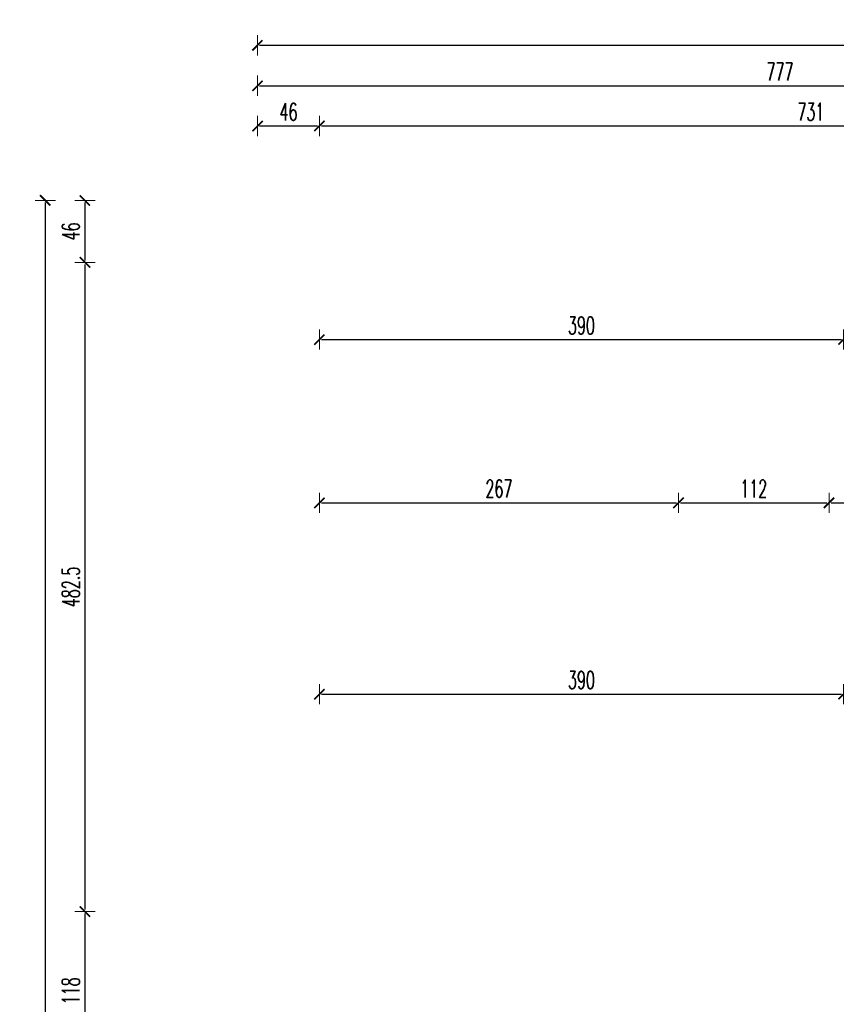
# Model space of a CAD drawing. Header units: millimetres. Extents: x -221 to 149158, y -114258 to 0.
# Tile 232 of 256: x 112847 to 113455, y -34747 to -34014. Entities that reach past the tile are written whole.
import ezdxf

# ---------------------------------------------------------------- set-up
doc = ezdxf.new("R2010")
doc.units = ezdxf.units.MM
doc.layers.get('0').update_dxf_attribs({"lineweight": 0})
doc.layers.add('wymiar..KF', color=12, linetype='Continuous', lineweight=5)
doc.styles.add('DIM', font='simplex.shx', dxfattribs={"width": 0.6})
doc.dimstyles.new('100-STD', dxfattribs={"dimscale": 10, "dimtxt": 1.3, "dimasz": 0.15, "dimexe": 5, "dimexo": 10, "dimgap": 0.4, "dimtad": 1, "dimdec": 1, "dimrnd": 0.5, "dimdsep": 46, "dimtxsty": 'DIM', "dimblk": 'KR21', "dimcen": 1, "dimdle": 10, "dimse1": 1, "dimse2": 1, "dimclrd": 256, "dimclre": 256, "dimclrt": 256, "dimadec": 0, "dimazin": 0, "dimtfac": 1, "dimtdec": 1, "dimtmove": 2, "dimatfit": 3, "dimldrblk": 'KR21', "dimfxl": 1, "dimtvp": 5.6, "dimtolj": 1, "dimtzin": 2, "dimarcsym": 0})

# ---------------------------------------------------------------- blocks, each defined once
blk = doc.blocks.new('KR21')
at = {"ltscale": 100}
blk.add_line((0, -5), (0, 5), dxfattribs=at)
at = {"ltscale": 100, "const_width": 0.84}
blk.add_lwpolyline([(-2.5, -2.5), (2.58, 2.58)], dxfattribs=at)
blk = doc.blocks.new('*D1344')
at = {"layer": 'Defpoints', "color": 0, "linetype": 'ByBlock', "transparency": 16777216}
for p in [(113070.21, -34194.95), (113459.96, -34194.95), (113459.96, -34252.32)]:
    blk.add_point(p, dxfattribs=at)
at = {"layer": 'wymiar..KF', "linetype": 'Continuous', "lineweight": -2, "transparency": 16777216}
blk.add_line((113071.71, -34252.32), (113458.46, -34252.32), dxfattribs=at)
at = {"layer": 'wymiar..KF', "linetype": 'ByBlock', "lineweight": -2, "transparency": 16777216, "xscale": 1.5, "yscale": 1.5, "zscale": 1.5, "rotation": 180}
blk.add_blockref('KR21', (113070.21, -34252.32), dxfattribs=at)
at = {"layer": 'wymiar..KF', "linetype": 'ByBlock', "lineweight": -2, "transparency": 16777216, "xscale": 1.5, "yscale": 1.5, "zscale": 1.5}
blk.add_blockref('KR21', (113459.96, -34252.32), dxfattribs=at)
at = {"layer": 'wymiar..KF', "linetype": 'ByBlock', "transparency": 16777216, "insert": (113265.08, -34241.82), "char_height": 13, "attachment_point": 5, "style": 'DIM'}
blk.add_mtext('\\A1;390', dxfattribs=at)
blk = doc.blocks.new('*D1349')
at = {"layer": 'Defpoints', "color": 0, "linetype": 'ByBlock', "transparency": 16777216}
for p in [(113459.96, -34515.96), (113070.21, -34569.88), (113459.96, -34573.95)]:
    blk.add_point(p, dxfattribs=at)
at = {"layer": 'wymiar..KF', "linetype": 'Continuous', "lineweight": -2, "transparency": 16777216}
blk.add_line((113071.71, -34515.96), (113458.46, -34515.96), dxfattribs=at)
at = {"layer": 'wymiar..KF', "linetype": 'ByBlock', "lineweight": -2, "transparency": 16777216, "xscale": 1.5, "yscale": 1.5, "zscale": 1.5, "rotation": 180}
blk.add_blockref('KR21', (113070.21, -34515.96), dxfattribs=at)
at = {"layer": 'wymiar..KF', "linetype": 'ByBlock', "lineweight": -2, "transparency": 16777216, "xscale": 1.5, "yscale": 1.5, "zscale": 1.5}
blk.add_blockref('KR21', (113459.96, -34515.96), dxfattribs=at)
at = {"layer": 'wymiar..KF', "linetype": 'ByBlock', "transparency": 16777216, "insert": (113265.08, -34505.46), "char_height": 13, "attachment_point": 5, "style": 'DIM'}
blk.add_mtext('\\A1;390', dxfattribs=at)
blk = doc.blocks.new('*D1386')
at = {"layer": 'Defpoints', "color": 0, "linetype": 'ByBlock', "transparency": 16777216}
for p in [(113337.21, -34373.69), (113070.21, -34417.33), (113337.21, -34417.33)]:
    blk.add_point(p, dxfattribs=at)
at = {"layer": 'wymiar..KF', "linetype": 'Continuous', "lineweight": -2, "transparency": 16777216}
blk.add_line((113071.71, -34373.69), (113335.71, -34373.69), dxfattribs=at)
at = {"layer": 'wymiar..KF', "linetype": 'ByBlock', "lineweight": -2, "transparency": 16777216, "xscale": 1.5, "yscale": 1.5, "zscale": 1.5, "rotation": 180}
blk.add_blockref('KR21', (113070.21, -34373.69), dxfattribs=at)
at = {"layer": 'wymiar..KF', "linetype": 'ByBlock', "lineweight": -2, "transparency": 16777216, "xscale": 1.5, "yscale": 1.5, "zscale": 1.5}
blk.add_blockref('KR21', (113337.21, -34373.69), dxfattribs=at)
at = {"layer": 'wymiar..KF', "linetype": 'ByBlock', "transparency": 16777216, "insert": (113203.71, -34363.19), "char_height": 13, "attachment_point": 5, "style": 'DIM'}
blk.add_mtext('\\A1;267', dxfattribs=at)
blk = doc.blocks.new('*D1387')
at = {"layer": 'Defpoints', "color": 0, "linetype": 'ByBlock', "transparency": 16777216}
for p in [(113449.21, -34373.69), (113449.21, -34394.95), (113337.21, -34417.33)]:
    blk.add_point(p, dxfattribs=at)
at = {"layer": 'wymiar..KF', "linetype": 'Continuous', "lineweight": -2, "transparency": 16777216}
blk.add_line((113338.71, -34373.69), (113447.71, -34373.69), dxfattribs=at)
at = {"layer": 'wymiar..KF', "linetype": 'ByBlock', "lineweight": -2, "transparency": 16777216, "xscale": 1.5, "yscale": 1.5, "zscale": 1.5, "rotation": 180}
blk.add_blockref('KR21', (113337.21, -34373.69), dxfattribs=at)
at = {"layer": 'wymiar..KF', "linetype": 'ByBlock', "lineweight": -2, "transparency": 16777216, "xscale": 1.5, "yscale": 1.5, "zscale": 1.5}
blk.add_blockref('KR21', (113449.21, -34373.69), dxfattribs=at)
at = {"layer": 'wymiar..KF', "linetype": 'ByBlock', "transparency": 16777216, "insert": (113393.21, -34363.19), "char_height": 13, "attachment_point": 5, "style": 'DIM'}
blk.add_mtext('\\A1;112', dxfattribs=at)
blk = doc.blocks.new('*D1388')
at = {"layer": 'Defpoints', "color": 0, "linetype": 'ByBlock', "transparency": 16777216}
for p in [(113556.21, -34373.69), (113449.21, -34394.95), (113556.21, -34394.95)]:
    blk.add_point(p, dxfattribs=at)
at = {"layer": 'wymiar..KF', "linetype": 'Continuous', "lineweight": -2, "transparency": 16777216}
blk.add_line((113450.71, -34373.69), (113554.71, -34373.69), dxfattribs=at)
at = {"layer": 'wymiar..KF', "linetype": 'ByBlock', "lineweight": -2, "transparency": 16777216, "xscale": 1.5, "yscale": 1.5, "zscale": 1.5, "rotation": 180}
blk.add_blockref('KR21', (113449.21, -34373.69), dxfattribs=at)
at = {"layer": 'wymiar..KF', "linetype": 'ByBlock', "lineweight": -2, "transparency": 16777216, "xscale": 1.5, "yscale": 1.5, "zscale": 1.5}
blk.add_blockref('KR21', (113556.21, -34373.69), dxfattribs=at)
at = {"layer": 'wymiar..KF', "linetype": 'ByBlock', "transparency": 16777216, "insert": (113502.71, -34363.19), "char_height": 13, "attachment_point": 5, "style": 'DIM'}
blk.add_mtext('\\A1;107', dxfattribs=at)
blk = doc.blocks.new('*D1465')
at = {"layer": 'Defpoints', "color": 0, "linetype": 'ByBlock', "transparency": 16777216}
for p in [(113070.21, -34093.52), (113024.21, -34148.95), (113070.21, -34194.95)]:
    blk.add_point(p, dxfattribs=at)
at = {"layer": 'wymiar..KF', "linetype": 'Continuous', "lineweight": -2, "transparency": 16777216}
blk.add_line((113025.71, -34093.52), (113068.71, -34093.52), dxfattribs=at)
at = {"layer": 'wymiar..KF', "linetype": 'ByBlock', "lineweight": -2, "transparency": 16777216, "xscale": 1.5, "yscale": 1.5, "zscale": 1.5, "rotation": 180}
blk.add_blockref('KR21', (113024.21, -34093.52), dxfattribs=at)
at = {"layer": 'wymiar..KF', "linetype": 'ByBlock', "lineweight": -2, "transparency": 16777216, "xscale": 1.5, "yscale": 1.5, "zscale": 1.5}
blk.add_blockref('KR21', (113070.21, -34093.52), dxfattribs=at)
at = {"layer": 'wymiar..KF', "linetype": 'ByBlock', "transparency": 16777216, "insert": (113047.21, -34083.02), "char_height": 13, "attachment_point": 5, "style": 'DIM'}
blk.add_mtext('\\A1;46', dxfattribs=at)
blk = doc.blocks.new('*D1466')
at = {"layer": 'Defpoints', "color": 0, "linetype": 'ByBlock', "transparency": 16777216}
for p in [(113801.21, -34093.52), (113801.21, -34149.09), (113070.21, -34194.95)]:
    blk.add_point(p, dxfattribs=at)
at = {"layer": 'wymiar..KF', "linetype": 'Continuous', "lineweight": -2, "transparency": 16777216}
blk.add_line((113071.71, -34093.52), (113799.71, -34093.52), dxfattribs=at)
at = {"layer": 'wymiar..KF', "linetype": 'ByBlock', "lineweight": -2, "transparency": 16777216, "xscale": 1.5, "yscale": 1.5, "zscale": 1.5, "rotation": 180}
blk.add_blockref('KR21', (113070.21, -34093.52), dxfattribs=at)
at = {"layer": 'wymiar..KF', "linetype": 'ByBlock', "lineweight": -2, "transparency": 16777216, "xscale": 1.5, "yscale": 1.5, "zscale": 1.5}
blk.add_blockref('KR21', (113801.21, -34093.52), dxfattribs=at)
at = {"layer": 'wymiar..KF', "linetype": 'ByBlock', "transparency": 16777216, "insert": (113435.71, -34083.02), "char_height": 13, "attachment_point": 5, "style": 'DIM'}
blk.add_mtext('\\A1;731', dxfattribs=at)
blk = doc.blocks.new('*D1322')
at = {"layer": 'Defpoints', "color": 0, "linetype": 'ByBlock', "lineweight": 40, "transparency": 16777216}
for p in [(113801.15, -34063.58), (113024.21, -34093.52), (113801.15, -34093.58)]:
    blk.add_point(p, dxfattribs=at)
at = {"layer": 'wymiar..KF', "linetype": 'Continuous', "lineweight": -2, "transparency": 16777216}
blk.add_line((113025.71, -34063.58), (113799.65, -34063.58), dxfattribs=at)
at = {"layer": 'wymiar..KF', "linetype": 'ByBlock', "lineweight": -2, "transparency": 16777216, "xscale": 1.5, "yscale": 1.5, "zscale": 1.5, "rotation": 180}
blk.add_blockref('KR21', (113024.21, -34063.58), dxfattribs=at)
at = {"layer": 'wymiar..KF', "linetype": 'ByBlock', "lineweight": -2, "transparency": 16777216, "xscale": 1.5, "yscale": 1.5, "zscale": 1.5}
blk.add_blockref('KR21', (113801.15, -34063.58), dxfattribs=at)
at = {"layer": 'wymiar..KF', "linetype": 'ByBlock', "transparency": 16777216, "insert": (113412.68, -34053.08), "char_height": 13, "attachment_point": 5, "style": 'DIM'}
blk.add_mtext('\\A1;777', dxfattribs=at)
blk = doc.blocks.new('*D1325')
at = {"layer": 'Defpoints', "color": 0, "linetype": 'ByBlock', "lineweight": 40, "transparency": 16777216}
for p in [(114828.27, -34033.52), (113024.15, -34063.64), (114828.27, -34063.52)]:
    blk.add_point(p, dxfattribs=at)
at = {"layer": 'wymiar..KF', "linetype": 'Continuous', "lineweight": -2, "transparency": 16777216}
blk.add_line((113025.65, -34033.52), (114826.77, -34033.52), dxfattribs=at)
at = {"layer": 'wymiar..KF', "linetype": 'ByBlock', "lineweight": -2, "transparency": 16777216, "xscale": 1.5, "yscale": 1.5, "zscale": 1.5, "rotation": 180}
blk.add_blockref('KR21', (113024.15, -34033.52), dxfattribs=at)
at = {"layer": 'wymiar..KF', "linetype": 'ByBlock', "lineweight": -2, "transparency": 16777216, "xscale": 1.5, "yscale": 1.5, "zscale": 1.5}
blk.add_blockref('KR21', (114828.27, -34033.52), dxfattribs=at)
at = {"layer": 'wymiar..KF', "linetype": 'ByBlock', "transparency": 16777216, "insert": (113926.21, -34023.02), "char_height": 13, "attachment_point": 5, "style": 'DIM'}
blk.add_mtext('\\A1;1804', dxfattribs=at)
blk = doc.blocks.new('*D1469')
at = {"layer": 'Defpoints', "color": 0, "linetype": 'ByBlock', "transparency": 16777216}
for p in [(113024.21, -34148.95), (112895.8, -34194.95), (113070.21, -34194.95)]:
    blk.add_point(p, dxfattribs=at)
at = {"layer": 'wymiar..KF', "linetype": 'Continuous', "lineweight": -2, "transparency": 16777216}
blk.add_line((112895.8, -34150.45), (112895.8, -34193.45), dxfattribs=at)
at = {"layer": 'wymiar..KF', "linetype": 'ByBlock', "lineweight": -2, "transparency": 16777216, "xscale": 1.5, "yscale": 1.5, "zscale": 1.5}
for p, rotation in [((112895.8, -34148.95), 90), ((112895.8, -34194.95), 270)]:
    blk.add_blockref('KR21', p, dxfattribs=dict(at, rotation=rotation))
at = {"layer": 'wymiar..KF', "linetype": 'ByBlock', "transparency": 16777216, "insert": (112885.3, -34171.95), "char_height": 13, "attachment_point": 5, "rotation": 90, "style": 'DIM'}
blk.add_mtext('\\A1;46', dxfattribs=at)
blk = doc.blocks.new('*D1470')
at = {"layer": 'Defpoints', "color": 0, "linetype": 'ByBlock', "transparency": 16777216}
for p in [(113070.21, -34194.95), (112895.8, -34677.55), (113024.21, -34677.55)]:
    blk.add_point(p, dxfattribs=at)
at = {"layer": 'wymiar..KF', "linetype": 'Continuous', "lineweight": -2, "transparency": 16777216}
blk.add_line((112895.8, -34196.45), (112895.8, -34676.05), dxfattribs=at)
at = {"layer": 'wymiar..KF', "linetype": 'ByBlock', "lineweight": -2, "transparency": 16777216, "xscale": 1.5, "yscale": 1.5, "zscale": 1.5}
for p, rotation in [((112895.8, -34194.95), 90), ((112895.8, -34677.55), 270)]:
    blk.add_blockref('KR21', p, dxfattribs=dict(at, rotation=rotation))
at = {"layer": 'wymiar..KF', "linetype": 'ByBlock', "transparency": 16777216, "insert": (112885.3, -34436.25), "char_height": 13, "attachment_point": 5, "rotation": 90, "style": 'DIM'}
blk.add_mtext('\\A1;482.5', dxfattribs=at)
blk = doc.blocks.new('*D1471')
at = {"layer": 'Defpoints', "color": 0, "linetype": 'ByBlock', "transparency": 16777216}
for p in [(113024.21, -34677.55), (112895.8, -34795.55), (113024.21, -34795.55)]:
    blk.add_point(p, dxfattribs=at)
at = {"layer": 'wymiar..KF', "linetype": 'Continuous', "lineweight": -2, "transparency": 16777216}
blk.add_line((112895.8, -34679.05), (112895.8, -34794.05), dxfattribs=at)
at = {"layer": 'wymiar..KF', "linetype": 'ByBlock', "lineweight": -2, "transparency": 16777216, "xscale": 1.5, "yscale": 1.5, "zscale": 1.5}
for p, rotation in [((112895.8, -34677.55), 90), ((112895.8, -34795.55), 270)]:
    blk.add_blockref('KR21', p, dxfattribs=dict(at, rotation=rotation))
at = {"layer": 'wymiar..KF', "linetype": 'ByBlock', "transparency": 16777216, "insert": (112885.3, -34736.55), "char_height": 13, "attachment_point": 5, "rotation": 90, "style": 'DIM'}
blk.add_mtext('\\A1;118', dxfattribs=at)
blk = doc.blocks.new('*D1326')
at = {"layer": 'Defpoints', "color": 0, "linetype": 'ByBlock', "lineweight": 40, "transparency": 16777216}
for p in [(112895.74, -34148.89), (112866.29, -35758), (112895.86, -35758)]:
    blk.add_point(p, dxfattribs=at)
at = {"layer": 'wymiar..KF', "linetype": 'Continuous', "lineweight": -2, "transparency": 16777216}
blk.add_line((112866.29, -34150.39), (112866.29, -35756.5), dxfattribs=at)
at = {"layer": 'wymiar..KF', "linetype": 'ByBlock', "lineweight": -2, "transparency": 16777216, "xscale": 1.5, "yscale": 1.5, "zscale": 1.5}
for p, rotation in [((112866.29, -34148.89), 90), ((112866.29, -35758), 270)]:
    blk.add_blockref('KR21', p, dxfattribs=dict(at, rotation=rotation))
at = {"layer": 'wymiar..KF', "linetype": 'ByBlock', "transparency": 16777216, "insert": (112855.79, -34953.45), "char_height": 13, "attachment_point": 5, "rotation": 90, "style": 'DIM'}
blk.add_mtext('\\A1;1609', dxfattribs=at)

msp = doc.modelspace()

# ---------------------------------------------------------------- dimensions: what is measured, and where the dimension line sits
at = {"layer": 'wymiar..KF', "linetype": 'ByBlock'}
for base, p1, p2, picture, middle in [((114828.27, -34033.52), (113024.15, -34063.64), (114828.27, -34063.52), '*D1325', (113926.21, -34023.02)), ((113801.15, -34063.58), (113024.21, -34093.52), (113801.15, -34093.58), '*D1322', (113412.68, -34053.08)), ((113070.21, -34093.52), (113024.21, -34148.95), (113070.21, -34194.95), '*D1465', (113047.21, -34083.02)), ((113801.21, -34093.52), (113070.21, -34194.95), (113801.21, -34149.09), '*D1466', (113435.71, -34083.02)), ((113459.95699402, -34252.32448545), (113070.20699402, -34194.94627639), (113459.95699402, -34194.94627639), '*D1344', (113265.08199402, -34241.82448545)), ((113337.21, -34373.69), (113070.21, -34417.33), (113337.21, -34417.33), '*D1386', (113203.71, -34363.19)), ((113449.21, -34373.69), (113337.21, -34417.33), (113449.21, -34394.95), '*D1387', (113393.21, -34363.19)), ((113556.21, -34373.69), (113449.21, -34394.95), (113556.21, -34394.95), '*D1388', (113502.71, -34363.19)), ((113459.95699402, -34515.95923531), (113070.20699402, -34569.88315677), (113459.95699402, -34573.94627639), '*D1349', (113265.08199402, -34505.45923531))]:
    dim = msp.add_linear_dim(base=base, p1=p1, p2=p2, dimstyle='100-STD', override={"dimfxl": 8, "dimfxlon": 1}, dxfattribs=at)
    dim.commit()
    dim.dimension.update_dxf_attribs({"geometry": picture, "text_midpoint": middle})
for base, p1, p2, picture, middle in [((112866.29, -35758), (112895.74, -34148.89), (112895.86, -35758), '*D1326', (112855.79, -34953.45)), ((112895.8, -34194.95), (113024.21, -34148.95), (113070.21, -34194.95), '*D1469', (112885.3, -34171.95)), ((112895.8, -34677.55), (113070.21, -34194.95), (113024.21, -34677.55), '*D1470', (112885.3, -34436.25)), ((112895.8, -34795.55), (113024.21, -34677.55), (113024.21, -34795.55), '*D1471', (112885.3, -34736.55))]:
    dim = msp.add_linear_dim(base=base, p1=p1, p2=p2, angle=90, dimstyle='100-STD', override={"dimfxl": 8, "dimfxlon": 1}, dxfattribs=at)
    dim.commit()
    dim.dimension.update_dxf_attribs({"geometry": picture, "text_midpoint": middle})

doc.saveas('drawing.dxf')
